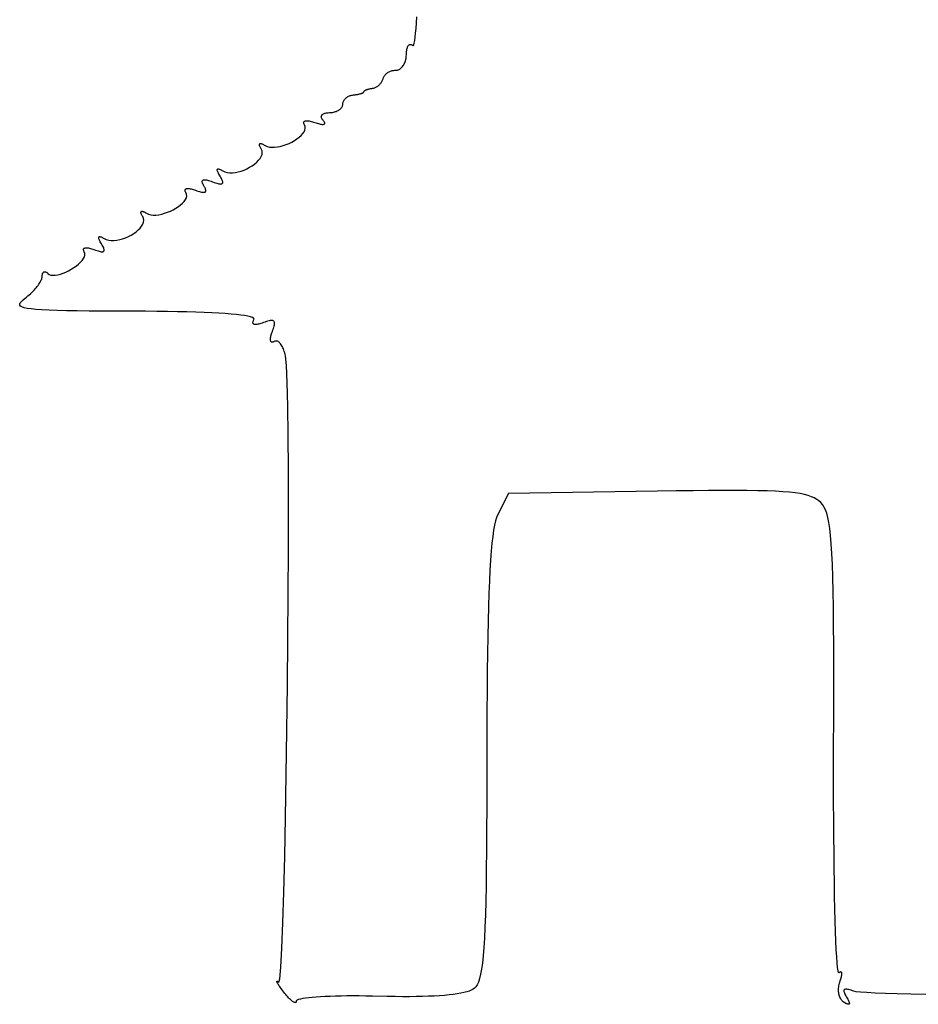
# Model space of a CAD drawing. Header units: metres. Extents: x 7 to 471, y 42 to 513.
# Tile 65 of 85: x 321 to 358, y 149 to 190. Entities that reach past the tile are written whole.
import ezdxf

# ---------------------------------------------------------------- set-up
doc = ezdxf.new("R2010")
doc.units = ezdxf.units.M

msp = doc.modelspace()

# ---------------------------------------------------------------- linework, layer by layer
for p, q in [((337.501, 189.825), (337.517, 190.081)), ((337.467, 189.396), (337.484, 189.596)), ((337.484, 189.596), (337.501, 189.825)), ((337.429, 189.088), (337.448, 189.227)), ((337.448, 189.227), (337.467, 189.396)), ((337.104, 188.728), (337.112, 188.765)), ((337.112, 188.765), (337.123, 188.798)), ((337.123, 188.798), (337.134, 188.828)), ((337.134, 188.828), (337.147, 188.854)), ((337.147, 188.854), (337.161, 188.876)), ((337.161, 188.876), (337.176, 188.895)), ((337.176, 188.895), (337.192, 188.91)), ((337.192, 188.91), (337.208, 188.921)), ((337.208, 188.921), (337.226, 188.928)), ((337.226, 188.928), (337.245, 188.931)), ((337.245, 188.931), (337.264, 188.93)), ((337.264, 188.93), (337.284, 188.924)), ((337.284, 188.924), (337.304, 188.914)), ((337.304, 188.914), (337.325, 188.9)), ((337.325, 188.9), (337.347, 188.88)), ((337.347, 188.88), (337.368, 188.878)), ((337.368, 188.878), (337.389, 188.913)), ((337.389, 188.913), (337.409, 188.983)), ((337.409, 188.983), (337.429, 189.088)), ((337.068, 188.345), (337.076, 188.395)), ((337.076, 188.395), (337.08, 188.447)), ((337.08, 188.447), (337.082, 188.499)), ((337.082, 188.499), (337.083, 188.551)), ((337.083, 188.551), (337.086, 188.6)), ((337.086, 188.6), (337.09, 188.646)), ((337.09, 188.646), (337.096, 188.688)), ((337.096, 188.688), (337.104, 188.728)), ((336.841, 187.928), (336.87, 187.952)), ((336.87, 187.952), (336.899, 187.98)), ((336.899, 187.98), (336.925, 188.011)), ((336.925, 188.011), (336.95, 188.045)), ((336.95, 188.045), (336.974, 188.081)), ((336.974, 188.081), (336.995, 188.12)), ((336.995, 188.12), (337.014, 188.161)), ((337.014, 188.161), (337.031, 188.204)), ((337.031, 188.204), (337.046, 188.249)), ((337.046, 188.249), (337.058, 188.296)), ((337.058, 188.296), (337.068, 188.345)), ((336.109, 187.501), (336.118, 187.53)), ((336.118, 187.53), (336.129, 187.558)), ((336.129, 187.558), (336.143, 187.586)), ((336.143, 187.586), (336.159, 187.613)), ((336.159, 187.613), (336.178, 187.638)), ((336.178, 187.638), (336.199, 187.663)), ((336.199, 187.663), (336.222, 187.687)), ((336.222, 187.687), (336.247, 187.71)), ((336.247, 187.71), (336.273, 187.731)), ((336.273, 187.731), (336.301, 187.751)), ((336.301, 187.751), (336.33, 187.769)), ((336.33, 187.769), (336.361, 187.786)), ((336.361, 187.786), (336.393, 187.802)), ((336.393, 187.802), (336.426, 187.815)), ((336.426, 187.815), (336.46, 187.827)), ((336.46, 187.827), (336.495, 187.837)), ((336.495, 187.837), (336.53, 187.845)), ((336.53, 187.845), (336.566, 187.85)), ((336.566, 187.85), (336.602, 187.854)), ((336.602, 187.854), (336.638, 187.855)), ((336.638, 187.855), (336.674, 187.857)), ((336.674, 187.857), (336.71, 187.864)), ((336.71, 187.864), (336.744, 187.874)), ((336.744, 187.874), (336.777, 187.888)), ((336.777, 187.888), (336.81, 187.906)), ((336.81, 187.906), (336.841, 187.928)), ((335.726, 187.113), (335.755, 187.123)), ((335.755, 187.123), (335.784, 187.134)), ((335.784, 187.134), (335.812, 187.147)), ((335.812, 187.147), (335.84, 187.162)), ((335.84, 187.162), (335.867, 187.179)), ((335.867, 187.179), (335.893, 187.197)), ((335.893, 187.197), (335.919, 187.217)), ((335.919, 187.217), (335.943, 187.238)), ((335.943, 187.238), (335.967, 187.261)), ((335.967, 187.261), (335.989, 187.284)), ((335.989, 187.284), (336.01, 187.309)), ((336.01, 187.309), (336.029, 187.334)), ((336.029, 187.334), (336.047, 187.361)), ((336.047, 187.361), (336.063, 187.388)), ((336.063, 187.388), (336.078, 187.415)), ((336.078, 187.415), (336.09, 187.444)), ((336.09, 187.444), (336.101, 187.472)), ((336.101, 187.472), (336.109, 187.501)), ((334.566, 186.697), (334.591, 186.718)), ((334.591, 186.718), (334.618, 186.737)), ((334.618, 186.737), (334.646, 186.754)), ((334.646, 186.754), (334.676, 186.77)), ((334.676, 186.77), (334.707, 186.784)), ((334.707, 186.784), (334.739, 186.797)), ((334.739, 186.797), (334.772, 186.807)), ((334.772, 186.807), (334.807, 186.816)), ((334.807, 186.816), (334.842, 186.822)), ((334.842, 186.822), (334.877, 186.827)), ((334.877, 186.827), (334.913, 186.83)), ((334.913, 186.83), (334.948, 186.834)), ((334.948, 186.834), (334.982, 186.838)), ((334.982, 186.838), (335.015, 186.843)), ((335.015, 186.843), (335.047, 186.849)), ((335.047, 186.849), (335.078, 186.855)), ((335.078, 186.855), (335.108, 186.861)), ((335.108, 186.861), (335.136, 186.867)), ((335.136, 186.867), (335.162, 186.874)), ((335.162, 186.874), (335.187, 186.881)), ((335.187, 186.881), (335.209, 186.889)), ((335.209, 186.889), (335.23, 186.896)), ((335.23, 186.896), (335.249, 186.904)), ((335.249, 186.904), (335.266, 186.912)), ((335.266, 186.912), (335.281, 186.92)), ((335.281, 186.92), (335.293, 186.927)), ((335.293, 186.927), (335.302, 186.935)), ((335.302, 186.935), (335.31, 186.943)), ((335.31, 186.943), (335.314, 186.951)), ((335.314, 186.951), (335.315, 186.959)), ((335.315, 186.959), (335.316, 186.967)), ((335.316, 186.967), (335.32, 186.975)), ((335.32, 186.975), (335.326, 186.983)), ((335.326, 186.983), (335.333, 186.991)), ((335.333, 186.991), (335.343, 187)), ((335.343, 187), (335.355, 187.008)), ((335.355, 187.008), (335.368, 187.016)), ((335.368, 187.016), (335.384, 187.024)), ((335.384, 187.024), (335.4, 187.032)), ((335.4, 187.032), (335.419, 187.04)), ((335.419, 187.04), (335.439, 187.047)), ((335.439, 187.047), (335.46, 187.055)), ((335.46, 187.055), (335.483, 187.062)), ((335.483, 187.062), (335.506, 187.069)), ((335.506, 187.069), (335.531, 187.075)), ((335.531, 187.075), (335.557, 187.081)), ((335.557, 187.081), (335.584, 187.087)), ((335.584, 187.087), (335.611, 187.092)), ((335.611, 187.092), (335.639, 187.097)), ((335.639, 187.097), (335.668, 187.101)), ((335.668, 187.101), (335.697, 187.106)), ((335.697, 187.106), (335.726, 187.113)), ((334.367, 186.279), (334.386, 186.303)), ((334.386, 186.303), (334.402, 186.329)), ((334.402, 186.329), (334.415, 186.355)), ((334.415, 186.355), (334.424, 186.383)), ((334.424, 186.383), (334.43, 186.411)), ((334.43, 186.411), (334.432, 186.439)), ((334.432, 186.439), (334.434, 186.468)), ((334.434, 186.468), (334.439, 186.496)), ((334.439, 186.496), (334.447, 186.524)), ((334.447, 186.524), (334.457, 186.551)), ((334.457, 186.551), (334.47, 186.578)), ((334.47, 186.578), (334.485, 186.604)), ((334.485, 186.604), (334.502, 186.629)), ((334.502, 186.629), (334.521, 186.653)), ((334.521, 186.653), (334.543, 186.675)), ((334.543, 186.675), (334.566, 186.697)), ((333.539, 185.914), (333.54, 185.936)), ((333.542, 185.892), (333.539, 185.914)), ((333.54, 185.936), (333.546, 185.956)), ((333.548, 185.868), (333.542, 185.892)), ((333.546, 185.956), (333.554, 185.975)), ((333.554, 185.975), (333.567, 185.993)), ((333.567, 185.993), (333.582, 186.01)), ((333.582, 186.01), (333.602, 186.025)), ((333.602, 186.025), (333.625, 186.039)), ((333.625, 186.039), (333.651, 186.051)), ((333.651, 186.051), (333.68, 186.062)), ((333.68, 186.062), (333.712, 186.071)), ((333.712, 186.071), (333.748, 186.078)), ((333.748, 186.078), (333.787, 186.083)), ((333.787, 186.083), (333.829, 186.086)), ((333.829, 186.086), (333.873, 186.087)), ((333.873, 186.087), (333.919, 186.089)), ((333.919, 186.089), (333.963, 186.093)), ((333.963, 186.093), (334.006, 186.098)), ((334.006, 186.098), (334.048, 186.106)), ((334.048, 186.106), (334.088, 186.116)), ((334.088, 186.116), (334.127, 186.128)), ((334.127, 186.128), (334.165, 186.141)), ((334.165, 186.141), (334.2, 186.157)), ((334.2, 186.157), (334.234, 186.174)), ((334.234, 186.174), (334.265, 186.192)), ((334.265, 186.192), (334.295, 186.212)), ((334.295, 186.212), (334.322, 186.233)), ((334.322, 186.233), (334.346, 186.255)), ((334.346, 186.255), (334.367, 186.279)), ((332.803, 185.67), (332.805, 185.688)), ((332.805, 185.649), (332.803, 185.67)), ((332.805, 185.688), (332.811, 185.704)), ((332.812, 185.627), (332.805, 185.649)), ((332.811, 185.704), (332.821, 185.718)), ((332.822, 185.602), (332.812, 185.627)), ((332.821, 185.718), (332.835, 185.729)), ((332.837, 185.575), (332.822, 185.602)), ((332.835, 185.729), (332.853, 185.738)), ((332.866, 185.507), (332.837, 185.575)), ((332.853, 185.738), (332.874, 185.745)), ((332.871, 185.435), (332.866, 185.507)), ((332.874, 185.745), (332.899, 185.749)), ((332.899, 185.749), (332.928, 185.751)), ((332.928, 185.751), (332.959, 185.751)), ((332.959, 185.751), (332.995, 185.748)), ((332.995, 185.748), (333.033, 185.742)), ((333.033, 185.742), (333.074, 185.734)), ((333.074, 185.734), (333.118, 185.724)), ((333.118, 185.724), (333.166, 185.711)), ((333.166, 185.711), (333.216, 185.695)), ((333.216, 185.695), (333.268, 185.677)), ((333.268, 185.677), (333.322, 185.659)), ((333.322, 185.659), (333.372, 185.642)), ((333.372, 185.642), (333.419, 185.629)), ((333.419, 185.629), (333.462, 185.618)), ((333.462, 185.618), (333.502, 185.609)), ((333.502, 185.609), (333.538, 185.603)), ((333.538, 185.603), (333.57, 185.599)), ((333.558, 185.844), (333.548, 185.868)), ((333.572, 185.819), (333.558, 185.844)), ((333.57, 185.599), (333.598, 185.598)), ((333.59, 185.793), (333.572, 185.819)), ((333.613, 185.767), (333.59, 185.793)), ((333.598, 185.598), (333.622, 185.599)), ((333.636, 185.74), (333.613, 185.767)), ((333.622, 185.599), (333.643, 185.603)), ((333.654, 185.716), (333.636, 185.74)), ((333.643, 185.603), (333.659, 185.609)), ((333.668, 185.694), (333.654, 185.716)), ((333.659, 185.609), (333.671, 185.617)), ((333.677, 185.674), (333.668, 185.694)), ((333.671, 185.617), (333.679, 185.628)), ((333.682, 185.656), (333.677, 185.674)), ((333.679, 185.628), (333.683, 185.641)), ((333.683, 185.641), (333.682, 185.656)), ((332.618, 185.063), (332.699, 185.136)), ((332.699, 185.136), (332.768, 185.211)), ((332.768, 185.211), (332.82, 185.286)), ((332.82, 185.286), (332.855, 185.362)), ((332.855, 185.362), (332.871, 185.435)), ((330.961, 184.754), (330.962, 184.768)), ((330.963, 184.736), (330.961, 184.754)), ((330.962, 184.768), (330.967, 184.78)), ((330.968, 184.716), (330.963, 184.736)), ((330.967, 184.78), (330.973, 184.789)), ((330.976, 184.693), (330.968, 184.716)), ((330.973, 184.789), (330.983, 184.795)), ((330.986, 184.668), (330.976, 184.693)), ((330.983, 184.795), (330.996, 184.798)), ((331, 184.64), (330.986, 184.668)), ((330.996, 184.798), (331.011, 184.798)), ((331.011, 184.798), (331.03, 184.796)), ((331.03, 184.796), (331.051, 184.79)), ((331.051, 184.79), (331.075, 184.782)), ((331.075, 184.782), (331.101, 184.77)), ((331.101, 184.77), (331.13, 184.755)), ((331.13, 184.755), (331.162, 184.738)), ((331.162, 184.738), (331.197, 184.717)), ((331.197, 184.717), (331.28, 184.678)), ((331.28, 184.678), (331.374, 184.653)), ((331.707, 184.656), (331.828, 184.68)), ((331.828, 184.68), (331.95, 184.714)), ((331.95, 184.714), (332.073, 184.756)), ((332.073, 184.756), (332.194, 184.806)), ((332.194, 184.806), (332.31, 184.863)), ((332.31, 184.863), (332.421, 184.925)), ((332.421, 184.925), (332.524, 184.992)), ((332.524, 184.992), (332.618, 185.063)), ((330.99, 184.181), (331.038, 184.262)), ((331.017, 184.609), (331, 184.64)), ((331.037, 184.575), (331.017, 184.609)), ((331.07, 184.501), (331.037, 184.575)), ((331.038, 184.262), (331.068, 184.343)), ((331.068, 184.343), (331.08, 184.423)), ((331.08, 184.423), (331.07, 184.501)), ((331.374, 184.653), (331.478, 184.642)), ((331.478, 184.642), (331.589, 184.643)), ((331.589, 184.643), (331.707, 184.656)), ((330.553, 183.809), (330.66, 183.875)), ((330.66, 183.875), (330.759, 183.946)), ((330.759, 183.946), (330.849, 184.022)), ((330.849, 184.022), (330.926, 184.1)), ((330.926, 184.1), (330.99, 184.181)), ((329.202, 183.696), (329.203, 183.713)), ((329.205, 183.676), (329.202, 183.696)), ((329.203, 183.713), (329.207, 183.726)), ((329.212, 183.653), (329.205, 183.676)), ((329.207, 183.726), (329.214, 183.735)), ((329.222, 183.626), (329.212, 183.653)), ((329.214, 183.735), (329.225, 183.741)), ((329.235, 183.596), (329.222, 183.626)), ((329.225, 183.741), (329.239, 183.743)), ((329.251, 183.562), (329.235, 183.596)), ((329.239, 183.743), (329.256, 183.741)), ((329.271, 183.524), (329.251, 183.562)), ((329.256, 183.741), (329.277, 183.737)), ((329.295, 183.484), (329.271, 183.524)), ((329.277, 183.737), (329.302, 183.728)), ((329.322, 183.439), (329.295, 183.484)), ((329.302, 183.728), (329.329, 183.716)), ((329.351, 183.39), (329.322, 183.439)), ((329.329, 183.716), (329.36, 183.701)), ((329.36, 183.701), (329.395, 183.682)), ((329.395, 183.682), (329.433, 183.659)), ((329.433, 183.659), (329.521, 183.616)), ((329.521, 183.616), (329.619, 183.589)), ((329.619, 183.589), (329.726, 183.577)), ((329.726, 183.577), (329.839, 183.578)), ((329.839, 183.578), (329.957, 183.591)), ((329.957, 183.591), (330.078, 183.616)), ((330.078, 183.616), (330.2, 183.651)), ((330.2, 183.651), (330.321, 183.696)), ((330.321, 183.696), (330.439, 183.749)), ((330.439, 183.749), (330.553, 183.809)), ((328.576, 183.217), (328.579, 183.237)), ((328.578, 183.193), (328.576, 183.217)), ((328.584, 183.167), (328.578, 183.193)), ((328.579, 183.237), (328.585, 183.254)), ((328.595, 183.137), (328.584, 183.167)), ((328.585, 183.254), (328.596, 183.267)), ((328.61, 183.104), (328.595, 183.137)), ((328.596, 183.267), (328.612, 183.278)), ((328.629, 183.067), (328.61, 183.104)), ((328.612, 183.278), (328.631, 183.285)), ((328.675, 182.988), (328.629, 183.067)), ((328.631, 183.285), (328.655, 183.289)), ((328.655, 183.289), (328.684, 183.29)), ((328.684, 183.29), (328.717, 183.287)), ((328.717, 183.287), (328.754, 183.281)), ((328.754, 183.281), (328.795, 183.272)), ((328.795, 183.272), (328.841, 183.26)), ((328.841, 183.26), (328.891, 183.245)), ((328.891, 183.245), (328.946, 183.226)), ((328.946, 183.226), (329.005, 183.204)), ((329.005, 183.204), (329.069, 183.18)), ((329.069, 183.18), (329.127, 183.16)), ((329.127, 183.16), (329.18, 183.143)), ((329.18, 183.143), (329.228, 183.13)), ((329.228, 183.13), (329.271, 183.121)), ((329.271, 183.121), (329.309, 183.115)), ((329.309, 183.115), (329.341, 183.113)), ((329.341, 183.113), (329.369, 183.115)), ((329.376, 183.345), (329.351, 183.39)), ((329.369, 183.115), (329.391, 183.12)), ((329.396, 183.304), (329.376, 183.345)), ((329.391, 183.12), (329.409, 183.129)), ((329.412, 183.267), (329.396, 183.304)), ((329.409, 183.129), (329.421, 183.143)), ((329.424, 183.234), (329.412, 183.267)), ((329.421, 183.143), (329.429, 183.16)), ((329.43, 183.205), (329.424, 183.234)), ((329.429, 183.16), (329.432, 183.18)), ((329.432, 183.18), (329.43, 183.205)), ((327.863, 182.847), (327.864, 182.865)), ((327.866, 182.827), (327.863, 182.847)), ((327.864, 182.865), (327.869, 182.881)), ((327.872, 182.804), (327.866, 182.827)), ((327.869, 182.881), (327.878, 182.895)), ((327.883, 182.78), (327.872, 182.804)), ((327.878, 182.895), (327.891, 182.906)), ((327.898, 182.753), (327.883, 182.78)), ((327.891, 182.906), (327.907, 182.915)), ((327.927, 182.685), (327.898, 182.753)), ((327.907, 182.915), (327.927, 182.921)), ((327.917, 182.539), (327.932, 182.613)), ((327.927, 182.921), (327.951, 182.925)), ((327.932, 182.613), (327.927, 182.685)), ((327.951, 182.925), (327.977, 182.927)), ((327.977, 182.927), (328.007, 182.926)), ((328.007, 182.926), (328.04, 182.923)), ((328.04, 182.923), (328.076, 182.918)), ((328.076, 182.918), (328.115, 182.909)), ((328.115, 182.909), (328.157, 182.899)), ((328.157, 182.899), (328.202, 182.886)), ((328.202, 182.886), (328.249, 182.87)), ((328.249, 182.87), (328.299, 182.851)), ((328.299, 182.851), (328.358, 182.83)), ((328.358, 182.83), (328.413, 182.811)), ((328.413, 182.811), (328.463, 182.795)), ((328.463, 182.795), (328.509, 182.783)), ((328.509, 182.783), (328.551, 182.774)), ((328.551, 182.774), (328.588, 182.768)), ((328.588, 182.768), (328.62, 182.766)), ((328.62, 182.766), (328.649, 182.766)), ((328.649, 182.766), (328.673, 182.77)), ((328.673, 182.77), (328.693, 182.778)), ((328.695, 182.952), (328.675, 182.988)), ((328.693, 182.778), (328.708, 182.788)), ((328.709, 182.919), (328.695, 182.952)), ((328.708, 182.788), (328.719, 182.802)), ((328.72, 182.889), (328.709, 182.919)), ((328.719, 182.802), (328.726, 182.818)), ((328.726, 182.862), (328.72, 182.889)), ((328.728, 182.839), (328.726, 182.862)), ((328.726, 182.818), (328.728, 182.839)), ((327.585, 182.17), (327.679, 182.24)), ((327.679, 182.24), (327.76, 182.314)), ((327.76, 182.314), (327.829, 182.389)), ((327.829, 182.389), (327.881, 182.464)), ((327.881, 182.464), (327.917, 182.539)), ((326.022, 181.931), (326.024, 181.946)), ((326.024, 181.914), (326.022, 181.931)), ((326.024, 181.946), (326.028, 181.958)), ((326.029, 181.894), (326.024, 181.914)), ((326.028, 181.958), (326.035, 181.967)), ((326.037, 181.871), (326.029, 181.894)), ((326.035, 181.967), (326.044, 181.973)), ((326.048, 181.846), (326.037, 181.871)), ((326.044, 181.973), (326.057, 181.976)), ((326.061, 181.817), (326.048, 181.846)), ((326.057, 181.976), (326.073, 181.976)), ((326.078, 181.786), (326.061, 181.817)), ((326.073, 181.976), (326.091, 181.973)), ((326.098, 181.753), (326.078, 181.786)), ((326.091, 181.973), (326.112, 181.968)), ((326.112, 181.968), (326.136, 181.959)), ((326.136, 181.959), (326.162, 181.948)), ((326.162, 181.948), (326.191, 181.933)), ((326.191, 181.933), (326.223, 181.916)), ((326.223, 181.916), (326.258, 181.895)), ((326.258, 181.895), (326.341, 181.855)), ((326.341, 181.855), (326.435, 181.831)), ((326.435, 181.831), (326.539, 181.819)), ((326.539, 181.819), (326.65, 181.821)), ((326.65, 181.821), (326.768, 181.834)), ((326.768, 181.834), (326.889, 181.858)), ((326.889, 181.858), (327.011, 181.892)), ((327.011, 181.892), (327.134, 181.934)), ((327.134, 181.934), (327.255, 181.984)), ((327.255, 181.984), (327.372, 182.04)), ((327.372, 182.04), (327.482, 182.103)), ((327.482, 182.103), (327.585, 182.17)), ((326.051, 181.358), (326.099, 181.44)), ((326.131, 181.678), (326.098, 181.753)), ((326.099, 181.44), (326.129, 181.521)), ((326.129, 181.521), (326.141, 181.601)), ((326.141, 181.601), (326.131, 181.678)), ((325.5, 180.927), (325.614, 180.987)), ((325.614, 180.987), (325.721, 181.053)), ((325.721, 181.053), (325.821, 181.124)), ((325.821, 181.124), (325.91, 181.2)), ((325.91, 181.2), (325.987, 181.278)), ((325.987, 181.278), (326.051, 181.358)), ((324.264, 180.89), (324.268, 180.903)), ((324.264, 180.874), (324.264, 180.89)), ((324.267, 180.854), (324.264, 180.874)), ((324.273, 180.831), (324.267, 180.854)), ((324.268, 180.903), (324.275, 180.913)), ((324.283, 180.804), (324.273, 180.831)), ((324.275, 180.913), (324.286, 180.918)), ((324.296, 180.774), (324.283, 180.804)), ((324.286, 180.918), (324.3, 180.921)), ((324.312, 180.74), (324.296, 180.774)), ((324.3, 180.921), (324.318, 180.919)), ((324.332, 180.702), (324.312, 180.74)), ((324.318, 180.919), (324.338, 180.914)), ((324.356, 180.661), (324.332, 180.702)), ((324.338, 180.914), (324.363, 180.906)), ((324.383, 180.617), (324.356, 180.661)), ((324.363, 180.906), (324.39, 180.894)), ((324.412, 180.568), (324.383, 180.617)), ((324.39, 180.894), (324.422, 180.878)), ((324.437, 180.523), (324.412, 180.568)), ((324.422, 180.878), (324.456, 180.859)), ((324.456, 180.859), (324.494, 180.837)), ((324.494, 180.837), (324.582, 180.794)), ((324.582, 180.794), (324.68, 180.767)), ((324.68, 180.767), (324.787, 180.754)), ((324.787, 180.754), (324.9, 180.755)), ((324.9, 180.755), (325.018, 180.769)), ((325.018, 180.769), (325.139, 180.794)), ((325.139, 180.794), (325.261, 180.829)), ((325.261, 180.829), (325.382, 180.874)), ((325.382, 180.874), (325.5, 180.927)), ((323.63, 180.378), (323.631, 180.396)), ((323.632, 180.358), (323.63, 180.378)), ((323.631, 180.396), (323.636, 180.412)), ((323.639, 180.335), (323.632, 180.358)), ((323.636, 180.412), (323.645, 180.425)), ((323.65, 180.31), (323.639, 180.335)), ((323.645, 180.425), (323.658, 180.437)), ((323.665, 180.283), (323.65, 180.31)), ((323.658, 180.437), (323.674, 180.445)), ((323.69, 180.221), (323.665, 180.283)), ((323.671, 180.081), (323.691, 180.153)), ((323.674, 180.445), (323.694, 180.452)), ((323.691, 180.153), (323.69, 180.221)), ((323.694, 180.452), (323.717, 180.456)), ((323.717, 180.456), (323.744, 180.458)), ((323.744, 180.458), (323.774, 180.457)), ((323.774, 180.457), (323.807, 180.454)), ((323.807, 180.454), (323.843, 180.448)), ((323.843, 180.448), (323.882, 180.44)), ((323.882, 180.44), (323.924, 180.429)), ((323.924, 180.429), (323.968, 180.416)), ((323.968, 180.416), (324.016, 180.4)), ((324.016, 180.4), (324.066, 180.382)), ((324.066, 180.382), (324.13, 180.358)), ((324.13, 180.358), (324.188, 180.338)), ((324.188, 180.338), (324.241, 180.321)), ((324.241, 180.321), (324.289, 180.308)), ((324.289, 180.308), (324.332, 180.299)), ((324.332, 180.299), (324.37, 180.293)), ((324.37, 180.293), (324.402, 180.291)), ((324.402, 180.291), (324.43, 180.293)), ((324.43, 180.293), (324.452, 180.298)), ((324.458, 180.482), (324.437, 180.523)), ((324.452, 180.298), (324.47, 180.307)), ((324.473, 180.445), (324.458, 180.482)), ((324.47, 180.307), (324.482, 180.32)), ((324.485, 180.412), (324.473, 180.445)), ((324.482, 180.32), (324.49, 180.337)), ((324.491, 180.383), (324.485, 180.412)), ((324.49, 180.337), (324.493, 180.358)), ((324.493, 180.358), (324.491, 180.383)), ((323.333, 179.7), (323.426, 179.775)), ((323.426, 179.775), (323.508, 179.852)), ((323.508, 179.852), (323.578, 179.929)), ((323.578, 179.929), (323.633, 180.006)), ((323.633, 180.006), (323.671, 180.081)), ((321.913, 179.312), (321.917, 179.337)), ((321.917, 179.337), (321.922, 179.359)), ((321.922, 179.359), (321.928, 179.38)), ((321.928, 179.38), (321.936, 179.398)), ((321.936, 179.398), (321.945, 179.413)), ((321.945, 179.413), (321.955, 179.427)), ((321.955, 179.427), (321.966, 179.438)), ((321.966, 179.438), (321.979, 179.446)), ((321.979, 179.446), (321.992, 179.452)), ((321.992, 179.452), (322.006, 179.456)), ((322.006, 179.456), (322.021, 179.456)), ((322.021, 179.456), (322.037, 179.455)), ((322.037, 179.455), (322.053, 179.45)), ((322.053, 179.45), (322.07, 179.443)), ((322.07, 179.443), (322.088, 179.434)), ((322.088, 179.434), (322.106, 179.421)), ((322.106, 179.421), (322.125, 179.406)), ((322.125, 179.406), (322.144, 179.388)), ((322.144, 179.388), (322.203, 179.346)), ((322.203, 179.346), (322.275, 179.32)), ((322.456, 179.314), (322.559, 179.33)), ((322.559, 179.33), (322.668, 179.358)), ((322.668, 179.358), (322.781, 179.396)), ((322.781, 179.396), (322.896, 179.443)), ((322.896, 179.443), (323.011, 179.499)), ((323.011, 179.499), (323.123, 179.561)), ((323.123, 179.561), (323.231, 179.628)), ((323.231, 179.628), (323.333, 179.7)), ((321.739, 178.888), (321.773, 178.936)), ((321.773, 178.936), (321.804, 178.983)), ((321.804, 178.983), (321.831, 179.028)), ((321.831, 179.028), (321.854, 179.071)), ((321.854, 179.071), (321.874, 179.113)), ((321.874, 179.113), (321.889, 179.152)), ((321.889, 179.152), (321.9, 179.189)), ((321.9, 179.189), (321.907, 179.224)), ((321.907, 179.224), (321.91, 179.256)), ((321.91, 179.285), (321.913, 179.312)), ((321.91, 179.256), (321.91, 179.285)), ((322.275, 179.32), (322.36, 179.31)), ((322.36, 179.31), (322.456, 179.314)), ((321.373, 178.494), (321.427, 178.542)), ((321.427, 178.542), (321.478, 178.592)), ((321.478, 178.592), (321.528, 178.641)), ((321.528, 178.641), (321.575, 178.691)), ((321.575, 178.691), (321.62, 178.741)), ((321.62, 178.741), (321.663, 178.791)), ((321.663, 178.791), (321.702, 178.84)), ((321.702, 178.84), (321.739, 178.888)), ((320.973, 178.114), (320.999, 178.166)), ((320.974, 178.068), (320.973, 178.114)), ((320.999, 178.166), (321.047, 178.223)), ((321.047, 178.223), (321.117, 178.286)), ((321.117, 178.286), (321.204, 178.356)), ((321.204, 178.356), (321.262, 178.4)), ((321.262, 178.4), (321.318, 178.447)), ((321.318, 178.447), (321.373, 178.494)), ((321.002, 178.027), (320.974, 178.068)), ((321.062, 177.99), (321.002, 178.027)), ((321.154, 177.958), (321.062, 177.99)), ((321.281, 177.93), (321.154, 177.958)), ((321.447, 177.906), (321.281, 177.93)), ((321.652, 177.885), (321.447, 177.906)), ((321.901, 177.868), (321.652, 177.885)), ((322.195, 177.854), (321.901, 177.868)), ((322.536, 177.842), (322.195, 177.854)), ((322.928, 177.833), (322.536, 177.842)), ((323.372, 177.825), (322.928, 177.833)), ((323.871, 177.82), (323.372, 177.825)), ((324.428, 177.816), (323.871, 177.82)), ((325.044, 177.813), (324.428, 177.816)), ((325.723, 177.811), (325.044, 177.813)), ((326.214, 177.809), (325.723, 177.811)), ((326.681, 177.805), (326.214, 177.809)), ((327.124, 177.8), (326.681, 177.805)), ((327.543, 177.792), (327.124, 177.8)), ((327.938, 177.783), (327.543, 177.792)), ((328.308, 177.772), (327.938, 177.783)), ((328.653, 177.76), (328.308, 177.772)), ((328.973, 177.746), (328.653, 177.76)), ((329.267, 177.73), (328.973, 177.746)), ((329.535, 177.712), (329.267, 177.73)), ((329.777, 177.693), (329.535, 177.712)), ((329.993, 177.672), (329.777, 177.693)), ((330.182, 177.65), (329.993, 177.672)), ((330.344, 177.626), (330.182, 177.65)), ((330.478, 177.601), (330.344, 177.626)), ((330.585, 177.574), (330.478, 177.601)), ((330.665, 177.545), (330.585, 177.574)), ((330.715, 177.515), (330.665, 177.545)), ((330.688, 177.326), (330.689, 177.346)), ((330.692, 177.309), (330.688, 177.326)), ((330.689, 177.346), (330.693, 177.369)), ((330.699, 177.293), (330.692, 177.309)), ((330.693, 177.369), (330.702, 177.394)), ((330.71, 177.281), (330.699, 177.293)), ((330.702, 177.394), (330.715, 177.421)), ((330.726, 177.271), (330.71, 177.281)), ((330.738, 177.484), (330.715, 177.515)), ((330.715, 177.421), (330.732, 177.451)), ((330.732, 177.451), (330.738, 177.484)), ((330.933, 177.275), (330.893, 177.266)), ((330.976, 177.286), (330.933, 177.275)), ((331.022, 177.3), (330.976, 177.286)), ((331.072, 177.317), (331.022, 177.3)), ((331.125, 177.336), (331.072, 177.317)), ((331.193, 177.361), (331.125, 177.336)), ((331.255, 177.382), (331.193, 177.361)), ((331.311, 177.399), (331.255, 177.382)), ((331.362, 177.412), (331.311, 177.399)), ((331.408, 177.42), (331.362, 177.412)), ((331.448, 177.424), (331.408, 177.42)), ((331.483, 177.423), (331.448, 177.424)), ((331.513, 177.418), (331.483, 177.423)), ((331.538, 177.408), (331.513, 177.418)), ((331.557, 177.393), (331.538, 177.408)), ((331.572, 177.374), (331.557, 177.393)), ((331.582, 177.349), (331.572, 177.374)), ((331.587, 177.319), (331.582, 177.349)), ((331.584, 177.244), (331.588, 177.284)), ((331.588, 177.284), (331.587, 177.319)), ((330.744, 177.264), (330.726, 177.271)), ((330.767, 177.259), (330.744, 177.264)), ((330.793, 177.257), (330.767, 177.259)), ((330.823, 177.257), (330.793, 177.257)), ((330.856, 177.26), (330.823, 177.257)), ((330.893, 177.266), (330.856, 177.26)), ((331.453, 176.821), (331.466, 176.865)), ((331.466, 176.865), (331.482, 176.912)), ((331.482, 176.912), (331.5, 176.961)), ((331.5, 176.961), (331.525, 177.029)), ((331.525, 177.029), (331.546, 177.091)), ((331.546, 177.091), (331.563, 177.148)), ((331.563, 177.148), (331.576, 177.199)), ((331.576, 177.199), (331.584, 177.244)), ((331.423, 176.639), (331.424, 176.67)), ((331.423, 176.612), (331.423, 176.639)), ((331.426, 176.588), (331.423, 176.612)), ((331.424, 176.67), (331.428, 176.703)), ((331.432, 176.567), (331.426, 176.588)), ((331.428, 176.703), (331.434, 176.74)), ((331.439, 176.549), (331.432, 176.567)), ((331.434, 176.74), (331.442, 176.779)), ((331.449, 176.535), (331.439, 176.549)), ((331.442, 176.779), (331.453, 176.821)), ((331.461, 176.525), (331.449, 176.535)), ((331.475, 176.518), (331.461, 176.525)), ((331.491, 176.515), (331.475, 176.518)), ((331.51, 176.516), (331.491, 176.515)), ((331.53, 176.521), (331.51, 176.516)), ((331.553, 176.531), (331.53, 176.521)), ((331.578, 176.544), (331.553, 176.531)), ((331.604, 176.558), (331.578, 176.544)), ((331.63, 176.565), (331.604, 176.558)), ((331.657, 176.567), (331.63, 176.565)), ((331.683, 176.565), (331.657, 176.567)), ((331.71, 176.557), (331.683, 176.565)), ((331.737, 176.544), (331.71, 176.557)), ((331.764, 176.527), (331.737, 176.544)), ((331.791, 176.505), (331.764, 176.527)), ((331.817, 176.478), (331.791, 176.505)), ((331.842, 176.448), (331.817, 176.478)), ((331.867, 176.413), (331.842, 176.448)), ((331.891, 176.375), (331.867, 176.413)), ((331.915, 176.333), (331.891, 176.375)), ((331.937, 176.287), (331.915, 176.333)), ((331.958, 176.238), (331.937, 176.287)), ((331.978, 176.185), (331.958, 176.238)), ((331.996, 176.129), (331.978, 176.185)), ((332.013, 176.071), (331.996, 176.129)), ((332.029, 176.009), (332.013, 176.071)), ((332.042, 175.945), (332.029, 176.009)), ((332.082, 175.551), (332.042, 175.945)), ((332.114, 174.842), (332.082, 175.551)), ((332.138, 173.856), (332.114, 174.842)), ((332.154, 172.628), (332.138, 173.856)), ((332.165, 171.196), (332.154, 172.628)), ((332.168, 169.596), (332.165, 171.196)), ((347.551, 170.312), (341.333, 170.215)), ((348.321, 170.323), (347.551, 170.312)), ((349.028, 170.332), (348.321, 170.323)), ((349.675, 170.338), (349.028, 170.332)), ((350.265, 170.341), (349.675, 170.338)), ((350.8, 170.341), (350.265, 170.341)), ((351.285, 170.338), (350.8, 170.341)), ((351.721, 170.332), (351.285, 170.338)), ((352.111, 170.321), (351.721, 170.332)), ((352.46, 170.307), (352.111, 170.321)), ((352.769, 170.289), (352.46, 170.307)), ((341.333, 170.215), (340.887, 169.333)), ((353.041, 170.267), (352.769, 170.289)), ((353.28, 170.239), (353.041, 170.267)), ((353.489, 170.208), (353.28, 170.239)), ((353.669, 170.171), (353.489, 170.208)), ((353.826, 170.129), (353.669, 170.171)), ((353.961, 170.082), (353.826, 170.129)), ((354.077, 170.029), (353.961, 170.082)), ((354.177, 169.971), (354.077, 170.029)), ((354.265, 169.906), (354.177, 169.971)), ((354.342, 169.835), (354.265, 169.906)), ((332.166, 167.863), (332.168, 169.596)), ((354.414, 169.754), (354.342, 169.835)), ((354.48, 169.656), (354.414, 169.754)), ((354.54, 169.537), (354.48, 169.656)), ((354.594, 169.392), (354.54, 169.537)), ((340.795, 169.076), (340.754, 168.896)), ((340.839, 169.221), (340.795, 169.076)), ((340.887, 169.333), (340.839, 169.221)), ((354.642, 169.216), (354.594, 169.392)), ((354.686, 169.006), (354.642, 169.216)), ((340.715, 168.681), (340.68, 168.429)), ((340.754, 168.896), (340.715, 168.681)), ((354.724, 168.754), (354.686, 169.006)), ((354.757, 168.458), (354.724, 168.754)), ((340.68, 168.429), (340.647, 168.138)), ((354.786, 168.112), (354.757, 168.458)), ((332.158, 166.035), (332.166, 167.863)), ((340.647, 168.138), (340.616, 167.807)), ((354.811, 167.711), (354.786, 168.112)), ((340.589, 167.435), (340.563, 167.021)), ((340.616, 167.807), (340.589, 167.435)), ((354.832, 167.251), (354.811, 167.711)), ((340.563, 167.021), (340.541, 166.562)), ((354.849, 166.726), (354.832, 167.251)), ((354.863, 166.132), (354.849, 166.726)), ((340.541, 166.562), (340.52, 166.057)), ((332.145, 164.147), (332.158, 166.035)), ((340.52, 166.057), (340.502, 165.506)), ((354.873, 165.465), (354.863, 166.132)), ((340.502, 165.506), (340.487, 164.906)), ((354.881, 164.718), (354.873, 165.465)), ((340.487, 164.906), (340.473, 164.257)), ((354.886, 163.888), (354.881, 164.718)), ((332.127, 162.236), (332.145, 164.147)), ((340.473, 164.257), (340.462, 163.556)), ((354.888, 162.969), (354.886, 163.888)), ((340.462, 163.556), (340.453, 162.802)), ((354.888, 161.957), (354.888, 162.969)), ((340.453, 162.802), (340.446, 161.995)), ((332.104, 160.338), (332.127, 162.236)), ((340.446, 161.995), (340.441, 161.132)), ((354.887, 160.847), (354.888, 161.957)), ((340.441, 161.132), (340.437, 160.212)), ((354.883, 159.634), (354.887, 160.847)), ((332.077, 158.49), (332.104, 160.338)), ((340.437, 160.212), (340.436, 159.234)), ((354.882, 158.848), (354.883, 159.634)), ((340.436, 159.234), (340.435, 158.136)), ((354.882, 158.081), (354.882, 158.848)), ((332.047, 156.727), (332.077, 158.49)), ((340.435, 158.136), (340.432, 157.123)), ((354.883, 157.334), (354.882, 158.081)), ((354.887, 156.611), (354.883, 157.334)), ((340.432, 157.123), (340.427, 156.192)), ((332.013, 155.087), (332.047, 156.727)), ((354.891, 155.914), (354.887, 156.611)), ((340.427, 156.192), (340.421, 155.34)), ((354.898, 155.245), (354.891, 155.914)), ((340.421, 155.34), (340.413, 154.564)), ((354.905, 154.606), (354.898, 155.245)), ((331.977, 153.606), (332.013, 155.087)), ((340.413, 154.564), (340.402, 153.859)), ((354.914, 154.001), (354.905, 154.606)), ((354.924, 153.432), (354.914, 154.001)), ((331.937, 152.319), (331.977, 153.606)), ((340.402, 153.859), (340.389, 153.222)), ((340.389, 153.222), (340.374, 152.651)), ((354.936, 152.901), (354.924, 153.432)), ((340.374, 152.651), (340.356, 152.141)), ((354.949, 152.41), (354.936, 152.901)), ((331.896, 151.264), (331.937, 152.319)), ((354.962, 151.963), (354.949, 152.41)), ((340.356, 152.141), (340.334, 151.689)), ((354.977, 151.561), (354.962, 151.963)), ((340.334, 151.689), (340.31, 151.291)), ((354.993, 151.208), (354.977, 151.561)), ((331.853, 150.476), (331.896, 151.264)), ((340.31, 151.291), (340.282, 150.944)), ((355.01, 150.904), (354.993, 151.208)), ((340.251, 150.645), (340.216, 150.39)), ((340.282, 150.944), (340.251, 150.645)), ((355.027, 150.654), (355.01, 150.904)), ((355.046, 150.46), (355.027, 150.654)), ((331.809, 149.993), (331.853, 150.476)), ((340.216, 150.39), (340.177, 150.176)), ((355.065, 150.323), (355.046, 150.46)), ((355.085, 150.246), (355.065, 150.323)), ((355.106, 150.233), (355.085, 150.246)), ((355.126, 150.249), (355.106, 150.233)), ((355.144, 150.262), (355.126, 150.249)), ((355.16, 150.269), (355.144, 150.262)), ((355.175, 150.273), (355.16, 150.269)), ((355.187, 150.273), (355.175, 150.273)), ((355.198, 150.269), (355.187, 150.273)), ((355.207, 150.261), (355.198, 150.269)), ((355.213, 150.249), (355.207, 150.261)), ((355.218, 150.234), (355.213, 150.249)), ((355.221, 150.215), (355.218, 150.234)), ((355.222, 150.193), (355.221, 150.215)), ((355.221, 150.167), (355.222, 150.193)), ((331.68, 149.884), (331.681, 149.892)), ((331.683, 149.871), (331.68, 149.884)), ((331.681, 149.892), (331.685, 149.896)), ((331.69, 149.854), (331.683, 149.871)), ((331.685, 149.896), (331.693, 149.896)), ((331.7, 149.834), (331.69, 149.854)), ((331.693, 149.896), (331.705, 149.891)), ((331.713, 149.809), (331.7, 149.834)), ((331.705, 149.891), (331.721, 149.882)), ((331.729, 149.781), (331.713, 149.809)), ((331.721, 149.882), (331.74, 149.868)), ((331.749, 149.75), (331.729, 149.781)), ((331.74, 149.868), (331.763, 149.849)), ((331.763, 149.849), (331.809, 149.993)), ((340.088, 149.855), (340.036, 149.742)), ((340.135, 149.999), (340.088, 149.855)), ((340.177, 150.176), (340.135, 149.999)), ((355.112, 149.752), (355.126, 149.803)), ((355.126, 149.803), (355.142, 149.854)), ((355.142, 149.854), (355.159, 149.902)), ((355.159, 149.902), (355.174, 149.949)), ((355.174, 149.949), (355.187, 149.992)), ((355.187, 149.992), (355.198, 150.033)), ((355.198, 150.033), (355.207, 150.071)), ((355.207, 150.071), (355.214, 150.106)), ((355.214, 150.106), (355.219, 150.138)), ((355.219, 150.138), (355.221, 150.167)), ((331.772, 149.714), (331.749, 149.75)), ((331.799, 149.676), (331.772, 149.714)), ((331.828, 149.634), (331.799, 149.676)), ((331.86, 149.589), (331.828, 149.634)), ((331.896, 149.54), (331.86, 149.589)), ((331.934, 149.489), (331.896, 149.54)), ((331.976, 149.435), (331.934, 149.489)), ((332.018, 149.381), (331.976, 149.435)), ((332.059, 149.331), (332.018, 149.381)), ((339.347, 149.384), (339.2, 149.359)), ((339.479, 149.413), (339.347, 149.384)), ((339.597, 149.443), (339.479, 149.413)), ((339.699, 149.477), (339.597, 149.443)), ((339.787, 149.513), (339.699, 149.477)), ((339.861, 149.551), (339.787, 149.513)), ((339.919, 149.593), (339.861, 149.551)), ((339.98, 149.656), (339.919, 149.593)), ((340.036, 149.742), (339.98, 149.656)), ((355.087, 149.549), (355.089, 149.599)), ((355.087, 149.499), (355.087, 149.549)), ((355.09, 149.449), (355.087, 149.499)), ((355.089, 149.599), (355.094, 149.65)), ((355.096, 149.401), (355.09, 149.449)), ((355.094, 149.65), (355.102, 149.701)), ((355.104, 149.354), (355.096, 149.401)), ((355.102, 149.701), (355.112, 149.752)), ((355.312, 149.51), (355.31, 149.489)), ((355.31, 149.489), (355.312, 149.464)), ((355.32, 149.527), (355.312, 149.51)), ((355.312, 149.464), (355.318, 149.435)), ((355.318, 149.435), (355.33, 149.402)), ((355.332, 149.54), (355.32, 149.527)), ((355.33, 149.402), (355.345, 149.365)), ((355.349, 149.549), (355.332, 149.54)), ((355.371, 149.555), (355.349, 149.549)), ((355.398, 149.557), (355.371, 149.555)), ((355.43, 149.555), (355.398, 149.557)), ((355.467, 149.55), (355.43, 149.555)), ((355.508, 149.541), (355.467, 149.55)), ((355.555, 149.528), (355.508, 149.541)), ((355.608, 149.512), (355.555, 149.528)), ((355.665, 149.492), (355.608, 149.512)), ((355.727, 149.469), (355.665, 149.492)), ((355.822, 149.45), (355.727, 149.469)), ((356.003, 149.432), (355.822, 149.45)), ((356.269, 149.414), (356.003, 149.432)), ((356.615, 149.396), (356.269, 149.414)), ((357.037, 149.379), (356.615, 149.396)), ((357.531, 149.362), (357.037, 149.379)), ((332.1, 149.283), (332.059, 149.331)), ((332.139, 149.239), (332.1, 149.283)), ((332.176, 149.198), (332.139, 149.239)), ((332.213, 149.16), (332.176, 149.198)), ((332.248, 149.127), (332.213, 149.16)), ((332.281, 149.096), (332.248, 149.127)), ((332.312, 149.07), (332.281, 149.096)), ((332.341, 149.048), (332.312, 149.07)), ((332.368, 149.029), (332.341, 149.048)), ((332.393, 149.015), (332.368, 149.029)), ((332.415, 149.005), (332.393, 149.015)), ((332.435, 148.999), (332.415, 149.005)), ((332.452, 148.997), (332.435, 148.999)), ((332.467, 149), (332.452, 148.997)), ((332.478, 149.008), (332.467, 149)), ((332.486, 149.02), (332.478, 149.008)), ((332.491, 149.037), (332.486, 149.02)), ((332.493, 149.059), (332.491, 149.037)), ((332.505, 149.083), (332.493, 149.059)), ((332.539, 149.105), (332.505, 149.083)), ((332.594, 149.127), (332.539, 149.105)), ((332.67, 149.147), (332.594, 149.127)), ((332.766, 149.166), (332.67, 149.147)), ((332.88, 149.184), (332.766, 149.166)), ((333.013, 149.2), (332.88, 149.184)), ((333.162, 149.215), (333.013, 149.2)), ((333.328, 149.228), (333.162, 149.215)), ((333.509, 149.24), (333.328, 149.228)), ((333.704, 149.25), (333.509, 149.24)), ((333.912, 149.258), (333.704, 149.25)), ((334.133, 149.265), (333.912, 149.258)), ((334.365, 149.27), (334.133, 149.265)), ((334.608, 149.273), (334.365, 149.27)), ((334.861, 149.275), (334.608, 149.273)), ((335.122, 149.274), (334.861, 149.275)), ((335.391, 149.272), (335.122, 149.274)), ((335.668, 149.267), (335.391, 149.272)), ((336.288, 149.253), (335.668, 149.267)), ((336.612, 149.247), (336.288, 149.253)), ((336.92, 149.244), (336.612, 149.247)), ((337.214, 149.244), (336.92, 149.244)), ((337.494, 149.247), (337.214, 149.244)), ((337.758, 149.252), (337.494, 149.247)), ((338.008, 149.259), (337.758, 149.252)), ((338.244, 149.269), (338.008, 149.259)), ((338.464, 149.282), (338.244, 149.269)), ((338.67, 149.297), (338.464, 149.282)), ((338.861, 149.315), (338.67, 149.297)), ((339.038, 149.336), (338.861, 149.315)), ((339.2, 149.359), (339.038, 149.336)), ((355.115, 149.309), (355.104, 149.354)), ((355.128, 149.266), (355.115, 149.309)), ((355.144, 149.224), (355.128, 149.266)), ((355.162, 149.184), (355.144, 149.224)), ((355.182, 149.147), (355.162, 149.184)), ((355.205, 149.113), (355.182, 149.147)), ((355.23, 149.081), (355.205, 149.113)), ((355.257, 149.053), (355.23, 149.081)), ((355.286, 149.027), (355.257, 149.053)), ((355.317, 149.006), (355.286, 149.027)), ((355.354, 148.984), (355.317, 149.006)), ((355.345, 149.365), (355.366, 149.324)), ((355.387, 148.965), (355.354, 148.984)), ((355.366, 149.324), (355.391, 149.279)), ((355.417, 148.95), (355.387, 148.965)), ((355.391, 149.279), (355.42, 149.23)), ((355.42, 149.23), (355.447, 149.186)), ((355.447, 149.186), (355.47, 149.146)), ((355.47, 149.146), (355.49, 149.109)), ((355.49, 149.109), (355.506, 149.075)), ((355.506, 149.075), (355.519, 149.045)), ((355.519, 149.045), (355.529, 149.018)), ((355.529, 149.018), (355.536, 148.994)), ((355.539, 148.958), (355.535, 148.945)), ((355.536, 148.994), (355.539, 148.974)), ((355.539, 148.974), (355.539, 148.958)), ((358.095, 149.346), (357.531, 149.362)), ((358.724, 149.331), (358.095, 149.346)), ((355.444, 148.939), (355.417, 148.95)), ((355.467, 148.931), (355.444, 148.939)), ((355.488, 148.927), (355.467, 148.931)), ((355.504, 148.926), (355.488, 148.927)), ((355.518, 148.929), (355.504, 148.926)), ((355.528, 148.935), (355.518, 148.929)), ((355.535, 148.945), (355.528, 148.935))]:
    msp.add_line(p, q)

doc.saveas('drawing.dxf')
